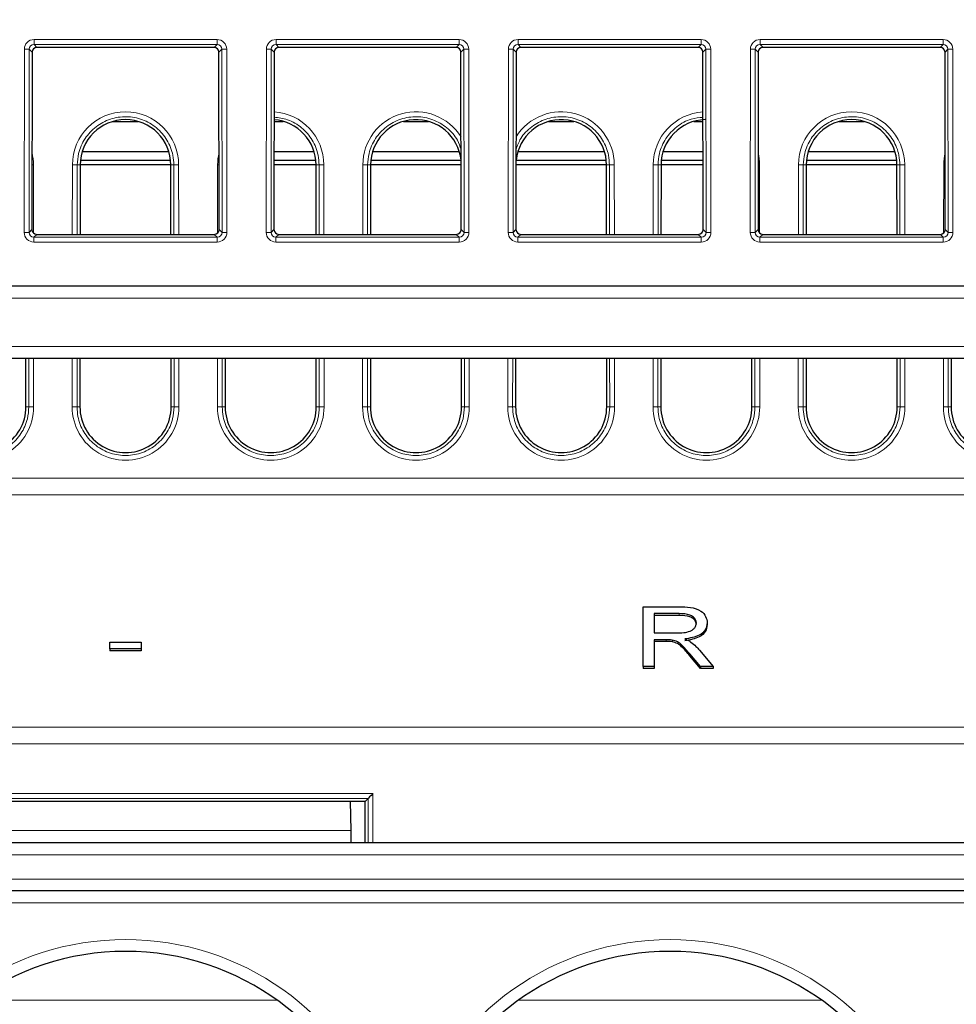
# Paper-space layout 'Blatt3' of a CAD drawing. Header units: millimetres. Extents: x 5 to 418, y 2 to 292.
# Tile 11 of 28: x 227 to 253, y 184 to 211. Entities that reach past the tile are written whole.
import ezdxf

# ---------------------------------------------------------------- set-up
doc = ezdxf.new("R2010")
doc.units = ezdxf.units.MM
doc.layers.add('SLD-0', color=7, linetype='Continuous')
doc.styles.add('SLDTEXTSTYLE1', font='TXT', dxfattribs={"width": 0.605})
doc.dimstyles.new('SLDDIMSTYLE3', dxfattribs={"dimtxt": 3.5, "dimasz": 3.302, "dimexe": 0, "dimexo": 0.0625, "dimgap": 0.875, "dimtad": 1, "dimlfac": 1.5, "dimrnd": 1e-09, "dimzin": 12, "dimdsep": 46, "dimtxsty": 'SLDTEXTSTYLE1', "dimsah": 1, "dimcen": 0.09, "dimadec": 0, "dimazin": 3, "dimtfac": 1, "dimtofl": 0, "dimtmove": 0, "dimatfit": 3, "dimfxl": 1, "dimfrac": 2, "dimtolj": 1, "dimtzin": 12, "dimarcsym": 0})

# ---------------------------------------------------------------- blocks, each defined once
blk = doc.blocks.new('_D_16')
at = {"layer": 'SLD-0', "color": 7}
for p, q in [((135.329, 131.427), (135.329, 266.667)), ((325.329, 131.427), (325.329, 266.667)), ((135.329, 265.667), (325.329, 265.667))]:
    blk.add_line(p, q, dxfattribs=at)
for points in [[(135.329, 265.667), (138.631, 265.159), (138.631, 266.175)], [(325.329, 265.667), (322.027, 266.175), (322.027, 265.159)]]:
    blk.add_solid(points, dxfattribs=at)
at = {"layer": 'SLD-0', "color": 7, "insert": (226.318, 270.178), "char_height": 3.5, "attachment_point": 1, "style": 'SLDTEXTSTYLE1'}
blk.add_mtext('285', dxfattribs=at)

psp = doc.layouts.new('Blatt3')

# ---------------------------------------------------------------- linework, layer by layer
at = {"color": 7, "linetype": 'Continuous', "lineweight": 18}
for p, q in [((227.8081, 210.8829), (232.8492, 210.8829)), ((227.8081, 210.7474), (227.8081, 210.8829)), ((232.8492, 210.7474), (232.8492, 210.8829)), ((234.4748, 210.8829), (239.5159, 210.8829)), ((234.4748, 210.7474), (234.4748, 210.8829)), ((239.5159, 210.7474), (239.5159, 210.8829)), ((241.1415, 210.8829), (246.1826, 210.8829)), ((241.1415, 210.7474), (241.1415, 210.8829)), ((246.1826, 210.7474), (246.1826, 210.8829)), ((247.8081, 210.8829), (252.8492, 210.8829)), ((247.8081, 210.7474), (247.8081, 210.8829)), ((252.8492, 210.7474), (252.8492, 210.8829)), ((227.5369, 205.5705), (227.5416, 210.6168)), ((227.6747, 210.6145), (227.67, 205.5681)), ((227.7554, 210.5338), (227.6747, 210.6145)), ((232.8492, 210.7474), (227.8081, 210.7474)), ((227.8081, 210.7474), (227.8886, 210.6668)), ((232.7687, 210.6668), (232.8492, 210.7474)), ((232.9826, 210.6145), (232.902, 210.5338)), ((232.9874, 205.5681), (232.9826, 210.6145)), ((233.1158, 210.6168), (233.1205, 205.5705)), ((234.2035, 205.5705), (234.2082, 210.6168)), ((234.3414, 210.6145), (234.3367, 205.5681)), ((234.422, 210.5338), (234.3414, 210.6145)), ((239.5159, 210.7474), (234.4748, 210.7474)), ((234.4748, 210.7474), (234.5553, 210.6668)), ((239.4354, 210.6668), (239.5159, 210.7474)), ((239.6493, 210.6145), (239.5687, 210.5338)), ((239.654, 205.5681), (239.6493, 210.6145)), ((239.7825, 210.6168), (239.7872, 205.5705)), ((240.8702, 205.5705), (240.8749, 210.6168)), ((241.0081, 210.6145), (241.0034, 205.5681)), ((241.0887, 210.5338), (241.0081, 210.6145)), ((246.1826, 210.7474), (241.1415, 210.7474)), ((241.1415, 210.7474), (241.222, 210.6668)), ((246.1021, 210.6668), (246.1826, 210.7474)), ((246.316, 210.6145), (246.2353, 210.5338)), ((246.3207, 205.5681), (246.316, 210.6145)), ((246.4491, 210.6168), (246.4538, 205.5705)), ((247.5369, 205.5705), (247.5416, 210.6168)), ((247.6747, 210.6145), (247.67, 205.5681)), ((247.7554, 210.5338), (247.6747, 210.6145)), ((252.8492, 210.7474), (247.8081, 210.7474)), ((247.8081, 210.7474), (247.8886, 210.6668)), ((252.7687, 210.6668), (252.8492, 210.7474)), ((252.9826, 210.6145), (252.902, 210.5338)), ((252.9874, 205.5681), (252.9826, 210.6145)), ((253.1158, 210.6168), (253.1205, 205.5705)), ((227.7923, 207.4293), (227.794, 205.5505)), ((228.8633, 205.5157), (228.865, 207.4293)), ((228.9982, 207.427), (228.9964, 205.5157)), ((229.0789, 207.427), (228.9982, 207.427)), ((231.5785, 207.427), (231.6592, 207.427)), ((231.6609, 205.5157), (231.6592, 207.427)), ((231.7923, 207.4293), (231.7941, 205.5157)), ((232.8633, 205.5505), (232.865, 207.4293)), ((235.5785, 207.427), (235.6592, 207.427)), ((235.6609, 205.5157), (235.6592, 207.427)), ((235.7923, 207.4293), (235.7941, 205.5157)), ((236.8633, 205.5157), (236.865, 207.4293)), ((236.9982, 207.427), (236.9964, 205.5157)), ((237.0789, 207.427), (236.9982, 207.427)), ((243.5785, 207.427), (243.6592, 207.427)), ((243.6609, 205.5157), (243.6592, 207.427)), ((243.7923, 207.4293), (243.7941, 205.5157)), ((244.8633, 205.5157), (244.865, 207.4293)), ((244.9982, 207.427), (244.9964, 205.5157)), ((245.0789, 207.427), (244.9982, 207.427)), ((247.7923, 207.4293), (247.794, 205.5505)), ((248.8633, 205.5157), (248.865, 207.4293)), ((248.9982, 207.427), (248.9964, 205.5157)), ((249.0789, 207.427), (248.9982, 207.427)), ((251.5785, 207.427), (251.6592, 207.427)), ((251.6609, 205.5157), (251.6592, 207.427)), ((251.7923, 207.4293), (251.7941, 205.5157)), ((252.8633, 205.5505), (252.865, 207.4293)), ((227.67, 205.5681), (227.7508, 205.6489)), ((232.9066, 205.6489), (232.9874, 205.5681)), ((234.3367, 205.5681), (234.4175, 205.6489)), ((239.5732, 205.6489), (239.654, 205.5681)), ((241.0034, 205.5681), (241.0842, 205.6489)), ((246.2399, 205.6489), (246.3207, 205.5681)), ((247.67, 205.5681), (247.7508, 205.6489)), ((252.9066, 205.6489), (252.9874, 205.5681)), ((227.8838, 205.5157), (227.8029, 205.4347)), ((227.8029, 205.304), (227.8029, 205.4347)), ((227.8029, 205.4347), (232.8545, 205.4347)), ((232.8545, 205.4347), (232.7735, 205.5157)), ((232.8545, 205.304), (232.8545, 205.4347)), ((234.5505, 205.5157), (234.4696, 205.4347)), ((234.4696, 205.304), (234.4696, 205.4347)), ((234.4696, 205.4347), (239.5211, 205.4347)), ((239.5211, 205.4347), (239.4402, 205.5157)), ((239.5211, 205.304), (239.5211, 205.4347)), ((241.2172, 205.5157), (241.1363, 205.4347)), ((241.1363, 205.304), (241.1363, 205.4347)), ((241.1363, 205.4347), (246.1878, 205.4347)), ((246.1878, 205.4347), (246.1069, 205.5157)), ((246.1878, 205.304), (246.1878, 205.4347)), ((247.8838, 205.5157), (247.8029, 205.4347)), ((247.8029, 205.304), (247.8029, 205.4347)), ((247.8029, 205.4347), (252.8545, 205.4347)), ((252.8545, 205.4347), (252.7735, 205.5157)), ((252.8545, 205.304), (252.8545, 205.4347)), ((232.8545, 205.304), (227.8029, 205.304)), ((239.5211, 205.304), (234.4696, 205.304)), ((246.1878, 205.304), (241.1363, 205.304)), ((252.8545, 205.304), (247.8029, 205.304)), ((291.0692, 203.7603), (169.5882, 203.7603)), ((169.7956, 202.427), (290.8617, 202.427)), ((227.6653, 200.7603), (227.6641, 202.0937)), ((227.7972, 202.0937), (227.7984, 200.7627)), ((228.8589, 200.7627), (228.8602, 202.0937)), ((228.9933, 202.0937), (228.9921, 200.7603)), ((231.6653, 200.7603), (231.6641, 202.0937)), ((231.7972, 202.0937), (231.7984, 200.7627)), ((232.8589, 200.7627), (232.8602, 202.0937)), ((232.9933, 202.0937), (232.9921, 200.7603)), ((235.6653, 200.7603), (235.6641, 202.0937)), ((235.7972, 202.0937), (235.7984, 200.7627)), ((236.8589, 200.7627), (236.8602, 202.0937)), ((236.9933, 202.0937), (236.9921, 200.7603)), ((239.6653, 200.7603), (239.6641, 202.0937)), ((239.7972, 202.0937), (239.7984, 200.7627)), ((240.8589, 200.7627), (240.8602, 202.0937)), ((240.9933, 202.0937), (240.9921, 200.7603)), ((243.6653, 200.7603), (243.6641, 202.0937)), ((243.7972, 202.0937), (243.7984, 200.7627)), ((244.8589, 200.7627), (244.8602, 202.0937)), ((244.9933, 202.0937), (244.9921, 200.7603)), ((247.6653, 200.7603), (247.6641, 202.0937)), ((247.7972, 202.0937), (247.7984, 200.7627)), ((248.8589, 200.7627), (248.8602, 202.0937)), ((248.9933, 202.0937), (248.9921, 200.7603)), ((251.6653, 200.7603), (251.6641, 202.0937)), ((251.7972, 202.0937), (251.7984, 200.7627)), ((252.8589, 200.7627), (252.8602, 202.0937)), ((252.9933, 202.0937), (252.9921, 200.7603)), ((227.5846, 200.7603), (227.6653, 200.7603)), ((229.0728, 200.7603), (228.9921, 200.7603)), ((231.5846, 200.7603), (231.6653, 200.7603)), ((233.0728, 200.7603), (232.9921, 200.7603)), ((235.5846, 200.7603), (235.6653, 200.7603)), ((237.0728, 200.7603), (236.9921, 200.7603)), ((239.5846, 200.7603), (239.6653, 200.7603)), ((241.0728, 200.7603), (240.9921, 200.7603)), ((243.5846, 200.7603), (243.6653, 200.7603)), ((245.0728, 200.7603), (244.9921, 200.7603)), ((247.5846, 200.7603), (247.6653, 200.7603)), ((249.0728, 200.7603), (248.9921, 200.7603)), ((251.5846, 200.7603), (251.6653, 200.7603)), ((253.0728, 200.7603), (252.9921, 200.7603)), ((167.159, 198.8022), (293.4984, 198.8022)), ((293.5064, 198.3425), (167.151, 198.3425)), ((245.5821, 195.0659), (245.5821, 195.0187)), ((245.2236, 194.3467), (245.2236, 194.2995)), ((245.8756, 193.9547), (245.8756, 193.9075)), ((167.0392, 191.9383), (293.6182, 191.9383)), ((293.6262, 191.4785), (167.0312, 191.4785)), ((223.5159, 190.1088), (237.1415, 190.1088)), ((237.0084, 189.9733), (223.649, 189.9733)), ((237.0096, 188.7603), (237.0085, 189.9735)), ((237.1415, 190.1088), (237.1427, 188.7603)), ((224.127, 189.0878), (236.5304, 189.0878)), ((293.4246, 188.4212), (167.2328, 188.4212)), ((167.2334, 187.7545), (293.424, 187.7545)), ((286.8905, 187.0995), (173.7669, 187.0995)), ((226.1563, 184.4212), (234.501, 184.4212)), ((241.1563, 184.4212), (249.501, 184.4212))]:
    psp.add_line(p, q, dxfattribs=at)
at = {"color": 7, "linetype": 'Continuous', "lineweight": 25}
for p, q in [((227.7554, 210.5338), (227.7508, 205.6489)), ((232.7687, 210.6668), (227.8886, 210.6668)), ((232.9066, 205.6489), (232.902, 210.5338)), ((234.422, 210.5338), (234.4175, 205.6489)), ((239.4354, 210.6668), (234.5553, 210.6668)), ((239.5732, 205.6489), (239.5687, 210.5338)), ((241.0887, 210.5338), (241.0842, 205.6489)), ((246.1021, 210.6668), (241.222, 210.6668)), ((246.2399, 205.6489), (246.2353, 210.5338)), ((247.7554, 210.5338), (247.7508, 205.6489)), ((252.7687, 210.6668), (247.8886, 210.6668)), ((252.9066, 205.6489), (252.902, 210.5338)), ((229.9835, 208.627), (230.6739, 208.627)), ((234.4203, 208.627), (234.6739, 208.627)), ((237.9835, 208.627), (238.6739, 208.627)), ((241.9835, 208.627), (242.6739, 208.627)), ((245.9835, 208.627), (246.2371, 208.627)), ((249.9835, 208.627), (250.6739, 208.627)), ((229.1343, 207.7937), (231.5231, 207.7937)), ((234.4195, 207.7937), (235.5231, 207.7937)), ((237.1343, 207.7937), (239.5231, 207.7937)), ((241.1343, 207.7937), (243.5231, 207.7937)), ((245.1343, 207.7937), (246.2379, 207.7937)), ((249.1343, 207.7937), (251.5231, 207.7937)), ((229.0862, 207.5603), (231.5712, 207.5603)), ((234.4193, 207.5603), (235.5712, 207.5603)), ((237.0862, 207.5603), (239.5712, 207.5603)), ((241.0862, 207.5603), (243.5712, 207.5603)), ((245.0862, 207.5603), (246.2381, 207.5603)), ((249.0862, 207.5603), (251.5712, 207.5603)), ((229.0789, 207.427), (229.0772, 205.5157)), ((231.5785, 207.427), (229.0789, 207.427)), ((231.5802, 205.5157), (231.5785, 207.427)), ((235.5785, 207.427), (234.4191, 207.427)), ((235.5802, 205.5157), (235.5785, 207.427)), ((237.0789, 207.427), (237.0772, 205.5157)), ((239.5716, 207.427), (237.0789, 207.427)), ((243.5785, 207.427), (241.0858, 207.427)), ((243.5802, 205.5157), (243.5785, 207.427)), ((245.0789, 207.427), (245.0772, 205.5157)), ((246.2382, 207.427), (245.0789, 207.427)), ((249.0789, 207.427), (249.0772, 205.5157)), ((251.5785, 207.427), (249.0789, 207.427)), ((251.5802, 205.5157), (251.5785, 207.427)), ((227.8838, 205.5157), (232.7735, 205.5157)), ((234.5505, 205.5157), (239.4402, 205.5157)), ((241.2172, 205.5157), (246.1069, 205.5157)), ((247.8838, 205.5157), (252.7735, 205.5157)), ((172.5338, 204.0937), (288.1236, 204.0937)), ((289.0342, 202.0937), (171.6231, 202.0937)), ((227.5846, 200.7603), (227.5833, 202.0937)), ((229.074, 202.0937), (229.0728, 200.7603)), ((231.5846, 200.7603), (231.5833, 202.0937)), ((233.074, 202.0937), (233.0728, 200.7603)), ((235.5846, 200.7603), (235.5833, 202.0937)), ((237.074, 202.0937), (237.0728, 200.7603)), ((239.5846, 200.7603), (239.5833, 202.0937)), ((241.074, 202.0937), (241.0728, 200.7603)), ((243.5846, 200.7603), (243.5833, 202.0937)), ((245.074, 202.0937), (245.0728, 200.7603)), ((247.5846, 200.7603), (247.5833, 202.0937)), ((249.074, 202.0937), (249.0728, 200.7603)), ((251.5846, 200.7603), (251.5833, 202.0937)), ((253.074, 202.0937), (253.0728, 200.7603)), ((244.5874, 193.6063), (244.5874, 195.2562)), ((244.5874, 195.2562), (245.57, 195.2562)), ((245.5821, 195.0659), (244.8866, 195.0659)), ((244.8866, 195.0659), (244.8866, 194.537)), ((245.5821, 195.0187), (244.8866, 195.0187)), ((246.3524, 194.8114), (246.3524, 194.7642)), ((244.8866, 194.537), (245.5115, 194.537)), ((229.8949, 194.2832), (230.7624, 194.2832)), ((229.8949, 194.0928), (229.8949, 194.2832)), ((230.7624, 194.2832), (230.7624, 194.0928)), ((245.2236, 194.3467), (244.8866, 194.3467)), ((244.8866, 194.3467), (244.8866, 193.6063)), ((245.2236, 194.2995), (244.8866, 194.2995)), ((245.3858, 194.3391), (245.3858, 194.2919)), ((229.8949, 194.0928), (229.8949, 194.0457)), ((230.7624, 194.0928), (229.8949, 194.0928)), ((230.7624, 194.0457), (229.8949, 194.0457)), ((230.7624, 194.0928), (230.7624, 194.0457)), ((246.1664, 193.6063), (245.8756, 193.9547)), ((246.1383, 194.0618), (246.5155, 193.6063)), ((246.1664, 193.5592), (245.8756, 193.9075)), ((244.8866, 193.6063), (244.5874, 193.6063)), ((244.5874, 193.6063), (244.5874, 193.5592)), ((244.8866, 193.5592), (244.5874, 193.5592)), ((244.8866, 193.6063), (244.8866, 193.5592)), ((246.5155, 193.6063), (246.1664, 193.6063)), ((246.1664, 193.6063), (246.1664, 193.5592)), ((246.5155, 193.5592), (246.1664, 193.5592)), ((246.5155, 193.6063), (246.5155, 193.5592)), ((236.9278, 189.8928), (223.7295, 189.8928)), ((236.5163, 189.8928), (236.5304, 189.0878)), ((236.9278, 189.8928), (237.0084, 189.9733)), ((236.9289, 188.7603), (236.9278, 189.8928)), ((236.5304, 189.0878), (236.5361, 188.7603)), ((167.2678, 188.7603), (293.3895, 188.7603)), ((286.8905, 187.427), (173.7669, 187.427))]:
    psp.add_line(p, q, dxfattribs=at)
at = {"color": 7, "linetype": 'Continuous', "lineweight": 18, "flags": 128}
for points in [[(227.7923, 207.4293), (227.7672, 207.4293), (227.7525, 207.4292)], [(232.9049, 207.4292), (232.8902, 207.4293), (232.865, 207.4293)], [(247.7923, 207.4293), (247.7672, 207.4293), (247.7525, 207.4292)], [(252.9049, 207.4292), (252.8902, 207.4293), (252.865, 207.4293)]]:
    psp.add_lwpolyline(points, dxfattribs=at)
at = {"color": 7, "linetype": 'Continuous', "lineweight": 18}
for centre, radius, start, end in [((227.5706, 208.5091), 2.108, 87.1686, 90.78892), ((233.0868, 208.5091), 2.108, 89.21108, 92.8314), ((234.2373, 208.5091), 2.108, 87.1686, 90.78892), ((239.7534, 208.5091), 2.108, 89.21108, 92.8314), ((240.9039, 208.5091), 2.108, 87.1686, 90.78892), ((246.4201, 208.5091), 2.108, 89.21108, 92.8314), ((247.5706, 208.5091), 2.108, 87.1686, 90.78892), ((253.0868, 208.5091), 2.108, 89.21108, 92.8314), ((230.3287, 207.428), 1.4636, 0.05241, 179.94759), ((234.3287, 207.428), 1.4636, 0.05241, 86.40323), ((238.3287, 207.428), 1.4636, 31.93241, 179.94759), ((242.3287, 207.428), 1.4636, 0.05241, 148.06759), ((246.3287, 207.428), 1.4636, 93.59677, 179.94759), ((250.3287, 207.428), 1.4636, 0.05241, 179.94759), ((226.3287, 207.428), 1.4636, 0.05241, 13.34756), ((234.3287, 207.428), 1.4636, 166.65244, 179.94759), ((246.3287, 207.428), 1.4636, 0.05241, 13.34756), ((254.3287, 207.428), 1.4636, 166.65244, 179.94759), ((228.8941, 205.2795), 2.15, 87.22407, 90.77349), ((231.7633, 205.2795), 2.15, 89.22651, 92.77593), ((235.7633, 205.2795), 2.15, 89.22651, 92.77593), ((236.8941, 205.2795), 2.15, 87.22407, 90.77349), ((243.7633, 205.2795), 2.15, 89.22651, 92.77593), ((244.8941, 205.2795), 2.15, 87.22407, 90.77349), ((248.8941, 205.2795), 2.15, 87.22407, 90.77349), ((251.7633, 205.2795), 2.15, 89.22651, 92.77593), ((227.5659, 203.4628), 2.108, 87.1686, 90.78892), ((233.0915, 203.4628), 2.108, 89.21108, 92.8314), ((234.2326, 203.4628), 2.108, 87.1686, 90.78892), ((239.7581, 203.4628), 2.108, 89.21108, 92.8314), ((240.8992, 203.4628), 2.108, 87.1686, 90.78892), ((246.4248, 203.4628), 2.108, 89.21108, 92.8314), ((247.5659, 203.4628), 2.108, 87.1686, 90.78892), ((253.0915, 203.4628), 2.108, 89.21108, 92.8314), ((226.3287, 200.7613), 1.4697, 179.94759, 0.05241), ((227.7694, 198.6128), 2.15, 89.22651, 92.77593), ((228.888, 198.6128), 2.15, 87.22407, 90.77349), ((230.3287, 200.7613), 1.4697, 179.94759, 0.05241), ((231.7694, 198.6128), 2.15, 89.22651, 92.77593), ((232.888, 198.6128), 2.15, 87.22407, 90.77349), ((234.3287, 200.7613), 1.4697, 179.94759, 0.05241), ((235.7694, 198.6128), 2.15, 89.22651, 92.77593), ((236.888, 198.6128), 2.15, 87.22407, 90.77349), ((238.3287, 200.7613), 1.4697, 179.94759, 0.05241), ((239.7694, 198.6128), 2.15, 89.22651, 92.77593), ((240.888, 198.6128), 2.15, 87.22407, 90.77349), ((242.3287, 200.7613), 1.4697, 179.94759, 0.05241), ((243.7694, 198.6128), 2.15, 89.22651, 92.77593), ((244.888, 198.6128), 2.15, 87.22407, 90.77349), ((246.3287, 200.7613), 1.4697, 179.94759, 0.05241), ((247.7694, 198.6128), 2.15, 89.22651, 92.77593), ((248.888, 198.6128), 2.15, 87.22407, 90.77349), ((250.3287, 200.7613), 1.4697, 179.94759, 0.05241), ((251.7694, 198.6128), 2.15, 89.22651, 92.77593), ((252.888, 198.6128), 2.15, 87.22407, 90.77349), ((254.3287, 200.7613), 1.4697, 179.94759, 0.05241), ((230.3287, 178.5851), 7.5028, 19.48622, 160.51378), ((245.3287, 178.5851), 7.5028, 19.48622, 160.51378)]:
    psp.add_arc(centre, radius, start, end, dxfattribs=at)
at = {"color": 7, "linetype": 'Continuous', "lineweight": 25}
for centre, radius, start, end in [((230.3287, 207.4258), 1.2498, 0.05241, 179.94759), ((234.3287, 207.4258), 1.2498, 0.05241, 85.79597), ((238.3287, 207.4258), 1.2498, 6.17705, 179.94759), ((242.3287, 207.4258), 1.2498, 0.05241, 173.82295), ((246.3287, 207.4258), 1.2498, 91.52835, 179.94759), ((250.3287, 207.4258), 1.2498, 0.05241, 179.94759), ((226.3287, 200.7592), 1.2559, 179.94759, 0.05241), ((230.3287, 200.7592), 1.2559, 179.94759, 0.05241), ((234.3287, 200.7592), 1.2559, 179.94759, 0.05241), ((238.3287, 200.7592), 1.2559, 179.94759, 0.05241), ((242.3287, 200.7592), 1.2559, 179.94759, 0.05241), ((246.3287, 200.7592), 1.2559, 179.94759, 0.05241), ((250.3287, 200.7592), 1.2559, 179.94759, 0.05241), ((254.3287, 200.7592), 1.2559, 179.94759, 0.05241), ((230.3287, 178.5909), 7.1694, 17.61359, 162.38641), ((245.3287, 178.5909), 7.1694, 17.61359, 162.38641)]:
    psp.add_arc(centre, radius, start, end, dxfattribs=at)
at = {"color": 7, "linetype": 'Continuous', "lineweight": 18}
for centre, major_axis, ratio, start_param, end_param in [((227.8086, 210.6161), (0.2281, -0.1391), 0.9979697, 2.1193103, 3.6873675), ((232.8488, 210.6161), (0.2281, 0.1391), 0.9979697, 5.7374104, 7.3054677), ((234.4753, 210.6161), (0.2281, -0.1391), 0.9979697, 2.1193103, 3.6873675), ((239.5154, 210.6161), (0.2281, 0.1391), 0.9979697, 5.7374104, 7.3054677), ((241.1419, 210.6161), (0.2281, -0.1391), 0.9979697, 2.1193103, 3.6873675), ((246.1821, 210.6161), (0.2281, 0.1391), 0.9979697, 5.7374104, 7.3054677), ((247.8086, 210.6161), (0.2281, -0.1391), 0.9979697, 2.1193103, 3.6873675), ((252.8488, 210.6161), (0.2281, 0.1391), 0.9979697, 5.7374104, 7.3054677), ((227.8086, 210.6137), (0.1074, -0.0805), 0.9934233, 2.2143373, 3.7823946), ((232.8488, 210.6137), (0.1074, 0.0805), 0.9934233, 5.6423834, 7.2104406), ((234.4753, 210.6137), (0.1074, -0.0805), 0.9934233, 2.2143373, 3.7823946), ((239.5154, 210.6137), (0.1074, 0.0805), 0.9934233, 5.6423834, 7.2104406), ((241.1419, 210.6137), (0.1074, -0.0805), 0.9934233, 2.2143373, 3.7823946), ((246.1821, 210.6137), (0.1074, 0.0805), 0.9934233, 5.6423834, 7.2104406), ((247.8086, 210.6137), (0.1074, -0.0805), 0.9934233, 2.2143373, 3.7823946), ((252.8488, 210.6137), (0.1074, 0.0805), 0.9934233, 5.6423834, 7.2104406), ((227.8039, 205.5712), (0.1644, 0.2112), 0.9962181, 2.2330373, 3.8010946), ((227.8039, 205.5689), (0.0862, 0.1035), 0.9898381, 2.2656086, 3.8336659), ((232.8535, 205.5712), (-0.1644, 0.2112), 0.9962181, 2.4820908, 4.050148), ((232.8535, 205.5689), (-0.0862, 0.1035), 0.9898381, 2.4495195, 4.0175767), ((234.4706, 205.5712), (0.1644, 0.2112), 0.9962181, 2.2330373, 3.8010946), ((234.4706, 205.5689), (0.0862, 0.1035), 0.9898381, 2.2656086, 3.8336659), ((239.5201, 205.5712), (-0.1644, 0.2112), 0.9962181, 2.4820908, 4.050148), ((239.5201, 205.5689), (-0.0862, 0.1035), 0.9898381, 2.4495195, 4.0175767), ((241.1372, 205.5712), (0.1644, 0.2112), 0.9962181, 2.2330373, 3.8010946), ((241.1372, 205.5689), (0.0862, 0.1035), 0.9898381, 2.2656086, 3.8336659), ((246.1868, 205.5712), (-0.1644, 0.2112), 0.9962181, 2.4820908, 4.050148), ((246.1868, 205.5689), (-0.0862, 0.1035), 0.9898381, 2.4495195, 4.0175767), ((247.8039, 205.5712), (0.1644, 0.2112), 0.9962181, 2.2330373, 3.8010946), ((247.8039, 205.5689), (0.0862, 0.1035), 0.9898381, 2.2656086, 3.8336659), ((252.8535, 205.5712), (-0.1644, 0.2112), 0.9962181, 2.4820908, 4.050148), ((252.8535, 205.5689), (-0.0862, 0.1035), 0.9898381, 2.4495195, 4.0175767)]:
    psp.add_ellipse(centre, major_axis=major_axis, ratio=ratio, start_param=start_param, end_param=end_param, dxfattribs=at)
at = {"color": 7, "linetype": 'Continuous', "lineweight": 25}
for centre, major_axis, ratio, start_param, end_param in [((227.8889, 210.5335), (0.1141, -0.0696), 0.9979697, 2.1193103, 3.6873675), ((232.7685, 210.5335), (0.1141, 0.0696), 0.9979697, 5.7374104, 7.3054677), ((234.5556, 210.5335), (0.1141, -0.0696), 0.9979697, 2.1193103, 3.6873675), ((239.4351, 210.5335), (0.1141, 0.0696), 0.9979697, 5.7374104, 7.3054677), ((241.2222, 210.5335), (0.1141, -0.0696), 0.9979697, 2.1193103, 3.6873675), ((246.1018, 210.5335), (0.1141, 0.0696), 0.9979697, 5.7374104, 7.3054677), ((247.8889, 210.5335), (0.1141, -0.0696), 0.9979697, 2.1193103, 3.6873675), ((252.7685, 210.5335), (0.1141, 0.0696), 0.9979697, 5.7374104, 7.3054677), ((227.8843, 205.6493), (0.0822, 0.1056), 0.9962181, 2.2330373, 3.8010946), ((232.773, 205.6493), (-0.0822, 0.1056), 0.9962181, 2.4820908, 4.050148), ((234.551, 205.6493), (0.0822, 0.1056), 0.9962181, 2.2330373, 3.8010946), ((239.4397, 205.6493), (-0.0822, 0.1056), 0.9962181, 2.4820908, 4.050148), ((241.2177, 205.6493), (0.0822, 0.1056), 0.9962181, 2.2330373, 3.8010946), ((246.1064, 205.6493), (-0.0822, 0.1056), 0.9962181, 2.4820908, 4.050148), ((247.8843, 205.6493), (0.0822, 0.1056), 0.9962181, 2.2330373, 3.8010946), ((252.773, 205.6493), (-0.0822, 0.1056), 0.9962181, 2.4820908, 4.050148), ((237.008, 190.1065), (0, 0.1333), 0.0524078, 3.1939525, 3.2113978), ((237.1415, 190.1065), (0.1332, 0.1333), 0.0087269, 1.5620617, 3.0805061)]:
    psp.add_ellipse(centre, major_axis=major_axis, ratio=ratio, start_param=start_param, end_param=end_param, dxfattribs=at)
at = {"color": 7, "linetype": 'Continuous', "lineweight": 18}
for points, knots in [([(231.6592, 207.427), (231.6537, 207.5164), (231.6391, 207.7549), (231.4902, 208.1231), (231.1955, 208.4686), (230.8009, 208.6967), (230.3537, 208.7814), (229.9037, 208.7133), (229.501, 208.5), (229.194, 208.1658), (229.0241, 207.788), (229.0058, 207.5329), (228.9982, 207.427)], [0, 0, 0, 0, 0.06444, 0.1718806, 0.2793189, 0.3867402, 0.4941423, 0.6015315, 0.7089196, 0.8163189, 0.923737, 1, 1, 1, 1]), ([(235.6592, 207.427), (235.6537, 207.5164), (235.6391, 207.7548), (235.4903, 208.1238), (235.1953, 208.4661), (234.8219, 208.694), (234.5466, 208.7277), (234.4204, 208.7432)], [0, 0, 0, 0, 0.1348949, 0.3598048, 0.5847098, 0.8095794, 1, 1, 1, 1]), ([(239.5712, 207.8495), (239.542, 207.9387), (239.4662, 208.1704), (239.1914, 208.4673), (238.802, 208.6971), (238.3534, 208.7813), (237.9038, 208.7133), (237.501, 208.5), (237.194, 208.1658), (237.0241, 207.788), (237.0058, 207.5329), (236.9982, 207.427)], [0, 0, 0, 0, 0.0750518, 0.1950524, 0.3150341, 0.4349944, 0.5549401, 0.6748847, 0.7948418, 0.9148198, 1, 1, 1, 1]), ([(243.6592, 207.427), (243.6537, 207.5164), (243.6391, 207.7549), (243.4902, 208.1231), (243.1955, 208.4686), (242.8009, 208.6967), (242.3539, 208.7813), (241.9027, 208.7136), (241.5045, 208.4988), (241.2112, 208.2008), (241.1231, 207.9585), (241.0862, 207.8571)], [0, 0, 0, 0, 0.0721177, 0.1923594, 0.3125984, 0.4328185, 0.5530171, 0.6732012, 0.7933841, 0.9135795, 1, 1, 1, 1]), ([(246.237, 208.7383), (246.1269, 208.7284), (245.8673, 208.7051), (245.5013, 208.4968), (245.1939, 208.1666), (245.0241, 207.7878), (245.0058, 207.5329), (244.9982, 207.427)], [0, 0, 0, 0, 0.1656939, 0.3905411, 0.6154119, 0.8403218, 1, 1, 1, 1]), ([(251.6592, 207.427), (251.6537, 207.5164), (251.6391, 207.7549), (251.4902, 208.1231), (251.1955, 208.4686), (250.8009, 208.6967), (250.3537, 208.7814), (249.9037, 208.7133), (249.501, 208.5), (249.194, 208.1658), (249.0241, 207.788), (249.0058, 207.5329), (248.9982, 207.427)], [0, 0, 0, 0, 0.06444, 0.1718806, 0.2793189, 0.3867402, 0.4941423, 0.6015315, 0.7089196, 0.8163189, 0.923737, 1, 1, 1, 1]), ([(224.9921, 200.7603), (224.9974, 200.6709), (225.0115, 200.4317), (225.1598, 200.0617), (225.4548, 199.7138), (225.8505, 199.4835), (226.2996, 199.3971), (226.7518, 199.4642), (227.157, 199.6773), (227.4664, 200.0121), (227.6392, 200.3932), (227.6576, 200.6517), (227.6653, 200.7603)], [0, 0, 0, 0, 0.0640611, 0.1713647, 0.278666, 0.3859504, 0.4932157, 0.6004679, 0.707719, 0.8149812, 0.922262, 1, 1, 1, 1]), ([(228.9921, 200.7603), (228.9974, 200.6709), (229.0115, 200.4317), (229.1598, 200.0617), (229.4548, 199.7138), (229.8505, 199.4835), (230.2996, 199.3971), (230.7518, 199.4642), (231.157, 199.6773), (231.4664, 200.0121), (231.6392, 200.3932), (231.6576, 200.6517), (231.6653, 200.7603)], [0, 0, 0, 0, 0.0640611, 0.1713647, 0.278666, 0.3859504, 0.4932157, 0.6004679, 0.707719, 0.8149812, 0.922262, 1, 1, 1, 1]), ([(232.9921, 200.7603), (232.9974, 200.6709), (233.0115, 200.4317), (233.1598, 200.0617), (233.4548, 199.7138), (233.8505, 199.4835), (234.2996, 199.3971), (234.7518, 199.4642), (235.157, 199.6773), (235.4664, 200.0121), (235.6392, 200.3932), (235.6576, 200.6517), (235.6653, 200.7603)], [0, 0, 0, 0, 0.0640611, 0.1713647, 0.278666, 0.3859504, 0.4932157, 0.6004679, 0.707719, 0.8149812, 0.922262, 1, 1, 1, 1]), ([(236.9921, 200.7603), (236.9974, 200.6709), (237.0115, 200.4317), (237.1598, 200.0617), (237.4548, 199.7138), (237.8505, 199.4835), (238.2996, 199.3971), (238.7518, 199.4642), (239.157, 199.6773), (239.4664, 200.0121), (239.6392, 200.3932), (239.6576, 200.6517), (239.6653, 200.7603)], [0, 0, 0, 0, 0.0640611, 0.1713647, 0.278666, 0.3859504, 0.4932157, 0.6004679, 0.707719, 0.8149812, 0.922262, 1, 1, 1, 1]), ([(240.9921, 200.7603), (240.9974, 200.6709), (241.0115, 200.4317), (241.1598, 200.0617), (241.4548, 199.7138), (241.8505, 199.4835), (242.2996, 199.3971), (242.7518, 199.4642), (243.157, 199.6773), (243.4664, 200.0121), (243.6392, 200.3932), (243.6576, 200.6517), (243.6653, 200.7603)], [0, 0, 0, 0, 0.06406111, 0.17136471, 0.27866598, 0.38595039, 0.49321567, 0.60046793, 0.70771899, 0.81498118, 0.92226197, 1, 1, 1, 1]), ([(244.9921, 200.7603), (244.9974, 200.6709), (245.0115, 200.4317), (245.1598, 200.0617), (245.4548, 199.7138), (245.8505, 199.4835), (246.2996, 199.3971), (246.7518, 199.4642), (247.157, 199.6773), (247.4664, 200.0121), (247.6392, 200.3932), (247.6576, 200.6517), (247.6653, 200.7603)], [0, 0, 0, 0, 0.0640611, 0.1713647, 0.278666, 0.3859504, 0.4932157, 0.6004679, 0.707719, 0.8149812, 0.922262, 1, 1, 1, 1]), ([(248.9921, 200.7603), (248.9974, 200.6709), (249.0115, 200.4317), (249.1598, 200.0617), (249.4548, 199.7138), (249.8505, 199.4835), (250.2996, 199.3971), (250.7518, 199.4642), (251.157, 199.6773), (251.4664, 200.0121), (251.6392, 200.3932), (251.6576, 200.6517), (251.6653, 200.7603)], [0, 0, 0, 0, 0.0640611, 0.1713647, 0.278666, 0.3859504, 0.4932157, 0.6004679, 0.707719, 0.8149812, 0.922262, 1, 1, 1, 1]), ([(252.9921, 200.7603), (252.9974, 200.6709), (253.0115, 200.4317), (253.1598, 200.0617), (253.4548, 199.7138), (253.8505, 199.4835), (254.2996, 199.3971), (254.7518, 199.4642), (255.157, 199.6773), (255.4664, 200.0121), (255.6392, 200.3932), (255.6576, 200.6517), (255.6653, 200.7603)], [0, 0, 0, 0, 0.0640611, 0.1713647, 0.278666, 0.3859504, 0.4932157, 0.6004679, 0.707719, 0.8149812, 0.922262, 1, 1, 1, 1])]:
    psp.add_open_spline(points, degree=3, knots=knots, dxfattribs=at)
at = {"color": 7, "linetype": 'Continuous', "lineweight": 25}
for points, knots in [([(245.57, 195.2562), (245.6775, 195.2554), (245.8911, 195.2538), (246.1785, 195.1639), (246.3269, 194.9898), (246.3439, 194.8709), (246.3524, 194.8114)], [0, 0, 0, 0, 0.2816712, 0.5592017, 0.779411, 1, 1, 1, 1]), ([(246.0533, 194.8064), (246.0498, 194.8363), (246.0429, 194.896), (245.9759, 194.9746), (245.8289, 195.0566), (245.6839, 195.062), (245.5821, 195.0659)], [0, 0, 0, 0, 0.187143, 0.3740744, 0.5609724, 1, 1, 1, 1]), ([(245.5115, 194.537), (245.6414, 194.5391), (245.8041, 194.5416), (245.9558, 194.6226), (246.0315, 194.6951), (246.0446, 194.7619), (246.0533, 194.8064)], [0, 0, 0, 0, 0.4990317, 0.6247059, 0.7504425, 1, 1, 1, 1]), ([(246.0533, 194.7593), (246.0498, 194.7891), (246.0429, 194.8489), (245.9759, 194.9274), (245.8289, 195.0095), (245.6839, 195.0149), (245.5821, 195.0187)], [0, 0, 0, 0, 0.187143, 0.3740744, 0.5609724, 1, 1, 1, 1]), ([(246.3524, 194.8114), (246.3428, 194.747), (246.3235, 194.6183), (246.1085, 194.4279), (245.8757, 194.3906), (245.7335, 194.3678)], [0, 0, 0, 0, 0.2805174, 0.5605016, 1, 1, 1, 1]), ([(246.3524, 194.7642), (246.3428, 194.6998), (246.3235, 194.5711), (246.1085, 194.3807), (245.8757, 194.3434), (245.7335, 194.3207)], [0, 0, 0, 0, 0.2805174, 0.5605016, 1, 1, 1, 1]), ([(245.3858, 194.3391), (245.3556, 194.3418), (245.3018, 194.3467), (245.2475, 194.3467), (245.2236, 194.3467)], [0, 0, 0, 0, 0.5598527, 1, 1, 1, 1]), ([(245.3858, 194.2919), (245.3556, 194.2947), (245.3018, 194.2996), (245.2475, 194.2995), (245.2236, 194.2995)], [0, 0, 0, 0, 0.5598527, 1, 1, 1, 1]), ([(245.8756, 193.9547), (245.8038, 194.0391), (245.7039, 194.1565), (245.5414, 194.296), (245.4376, 194.3247), (245.3858, 194.3391)], [0, 0, 0, 0, 0.5608802, 0.7807292, 1, 1, 1, 1]), ([(245.8756, 193.9075), (245.8038, 193.9919), (245.7039, 194.1094), (245.5414, 194.2489), (245.4376, 194.2776), (245.3858, 194.2919)], [0, 0, 0, 0, 0.5608802, 0.7807292, 1, 1, 1, 1]), ([(245.7335, 194.3678), (245.7676, 194.3542), (245.8284, 194.33), (245.88, 194.2968), (245.9028, 194.2822)], [0, 0, 0, 0, 0.5600936, 1, 1, 1, 1]), ([(245.9028, 194.2822), (245.9511, 194.2434), (246.0373, 194.174), (246.1075, 194.096), (246.1383, 194.0618)], [0, 0, 0, 0, 0.5598938, 1, 1, 1, 1])]:
    psp.add_open_spline(points, degree=3, knots=knots, dxfattribs=at)

# ---------------------------------------------------------------- dimensions: what is measured, and where the dimension line sits
at = {"layer": 'SLD-0', "color": 7}
dim = psp.add_linear_dim(base=(325.3287, 265.6668), p1=(135.3287, 131.427), p2=(325.3287, 131.427), dimstyle='SLDDIMSTYLE3', dxfattribs=at)
dim.commit()
dim.dimension.update_dxf_attribs({"geometry": '_D_16', "text_midpoint": (230.3287, 265.6668), "dimtype": 160})

doc.saveas('drawing.dxf')
